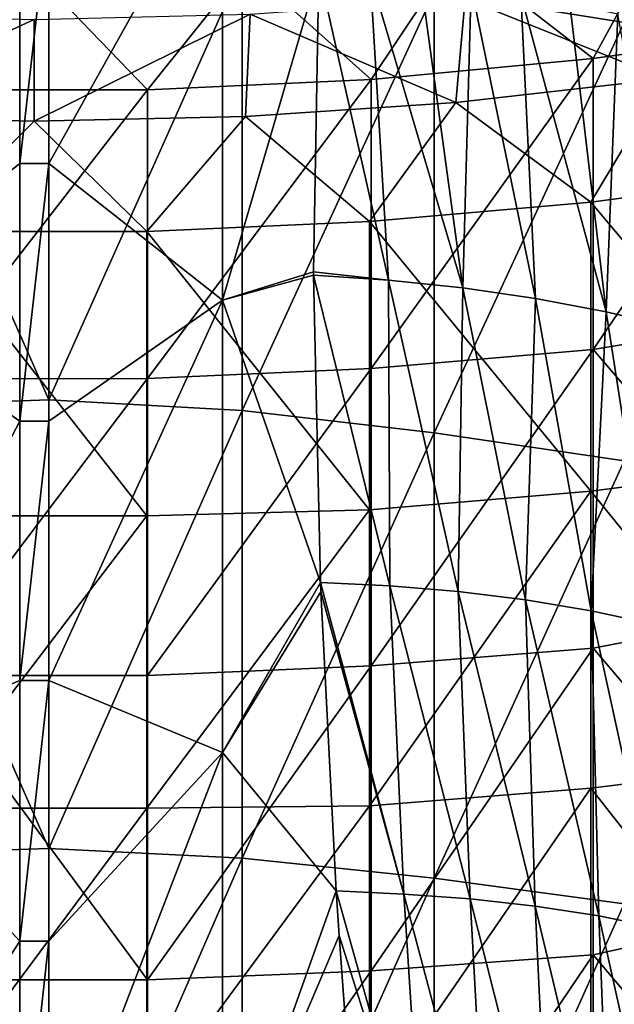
# Model space of a CAD drawing. Header units: metres. Extents: x -25 to 25, y -125 to 22.
# Tile 71 of 256: x 0 to 9, y -42 to -27. Entities that reach past the tile are written whole.
import ezdxf

# ---------------------------------------------------------------- set-up
doc = ezdxf.new("R2010")
doc.units = ezdxf.units.M
doc.layers.add('solid_500465', color=7, linetype='CONTINUOUS')
doc.layers.add('solid_500465_01', color=7, linetype='CONTINUOUS')

msp = doc.modelspace()

# ---------------------------------------------------------------- linework, layer by layer
at = {"layer": 'solid_500465'}
for points in [[(-0.222297, -29.308523, 48.659859), (-0.222317, -25.400805, 46.611465), (-2.868309, -31.393312, 49.58997)], [(-0.222297, -29.308523, 48.659859), (0.222317, -25.400805, 46.611465), (-0.222317, -25.400805, 46.611465)], [(-3.22324, -28.590342, 13.235111), (-3.293118, -27.0298, 11.309627), (0, -27.109882, 11.250125)], [(0, -28.662209, 13.172108), (-3.22324, -28.590342, 13.235111), (0, -27.109882, 11.250125)], [(0, -28.662209, 13.172108), (-1.682609, -30.344629, 14.979557), (-3.22324, -28.590342, 13.235111)], [(0, -28.662209, 13.172108), (1.719988, -30.343815, 14.980396), (-1.682609, -30.344629, 14.979557)], [(-0.222281, -33.23996, 50.66275), (-0.222297, -29.308523, 48.659859), (-2.868309, -31.393312, 49.58997)], [(-0.222281, -33.23996, 50.66275), (0.222297, -29.308523, 48.659859), (-0.222297, -29.308523, 48.659859)], [(-0.222281, -33.23996, 50.66275), (-2.868309, -31.393312, 49.58997), (-2.868309, -38.296204, 53.017124)], [(-0.22227, -37.194592, 52.619869), (-0.222281, -33.23996, 50.66275), (-2.868309, -38.296204, 53.017124)], [(-0.22227, -37.194592, 52.619869), (0.222281, -33.23996, 50.66275), (-0.222281, -33.23996, 50.66275)], [(-0.222266, -41.17205, 54.531017), (-0.22227, -37.194592, 52.619869), (-2.868309, -38.296204, 53.017124)], [(-0.222266, -41.17205, 54.531017), (0.22227, -37.194592, 52.619869), (-0.22227, -37.194592, 52.619869)], [(-0.222266, -41.17205, 54.531017), (-2.868309, -38.296204, 53.017124), (-2.868309, -45.267311, 56.303314)], [(-0.222267, -45.171673, 56.39587), (-0.222266, -41.17205, 54.531017), (-2.868309, -45.267311, 56.303314)], [(-0.222267, -45.171673, 56.39587), (0.222266, -41.17205, 54.531017), (-0.222266, -41.17205, 54.531017)]]:
    msp.add_3dface(points, dxfattribs=at)
at = {"layer": 'solid_500465_01'}
for points in [[(6.101706, -26.689854, 42.637936), (8.998301, -20.541546, 38.656906), (9.00247, -27.156708, 42.269611)], [(0.222297, -29.308523, 48.659859), (2.870953, -31.393539, 49.589863), (2.870953, -24.561733, 46.02317)], [(0.222317, -25.400805, 46.611465), (0.222297, -29.308523, 48.659859), (2.870953, -24.561733, 46.02317)], [(2.870953, -24.561733, 46.02317), (2.870953, -31.393539, 49.589863), (4.344658, -26.364643, 46.832058)], [(-0.222297, -29.308523, 48.659859), (0.222297, -29.308523, 48.659859), (0.222317, -25.400805, 46.611465)], [(6.438002, -26.082077, 15.546646), (8.52994, -27.70668, 17.698189), (9.625146, -25.702818, 15.880803)], [(9.625146, -25.702818, 15.880803), (8.52994, -27.70668, 17.698189), (11.882582, -27.232435, 18.186937)], [(-2.72704, -26.258383, 42.948551), (0.224228, -26.13414, 42.921558), (0.224228, -32.91238, 46.461926)], [(0.224228, -32.91238, 46.461926), (0.224228, -26.13414, 42.921558), (3.171396, -26.313179, 42.836647)], [(3.225382, -26.310234, 15.345621), (5.139362, -28.024258, 17.370893), (6.438002, -26.082077, 15.546646)], [(6.438002, -26.082077, 15.546646), (5.139362, -28.024258, 17.370893), (8.52994, -27.70668, 17.698189)], [(-2.72704, -33.02158, 46.478462), (-2.72704, -26.258383, 42.948551), (0.224228, -32.91238, 46.461926)], [(-3.225382, -26.310234, 15.345621), (-1.695181, -28.184475, 17.205778), (0, -26.386387, 15.278524)], [(0, -26.386387, 15.278524), (-1.695181, -28.184475, 17.205778), (1.725929, -28.18376, 17.206514)], [(0, -26.386387, 15.278524), (1.725929, -28.18376, 17.206514), (3.225382, -26.310234, 15.345621)], [(0.224228, -32.91238, 46.461926), (3.171396, -26.313179, 42.836647), (3.171396, -33.074661, 46.365757)], [(3.225382, -26.310234, 15.345621), (1.725929, -28.18376, 17.206514), (5.139362, -28.024258, 17.370893)], [(2.870953, -31.393539, 49.589863), (4.262084, -30.959538, 49.229679), (4.344658, -26.364643, 46.832058)], [(3.171396, -33.074661, 46.365757), (3.171396, -26.313179, 42.836647), (6.101706, -26.689854, 42.637936)], [(5.408261, -31.086391, 49.111729), (4.344658, -26.364643, 46.832058), (4.262084, -30.959538, 49.229679)], [(5.408261, -31.086391, 49.111729), (5.125946, -26.426968, 46.745392), (4.344658, -26.364643, 46.832058)], [(6.538676, -31.204067, 48.89534), (5.901466, -26.508144, 46.628193), (5.125946, -26.426968, 46.745392)], [(5.408261, -31.086391, 49.111729), (6.538676, -31.204067, 48.89534), (5.125946, -26.426968, 46.745392)], [(9.624458, -28.016924, 13.737816), (6.574157, -26.789854, 11.487913), (9.831082, -26.390919, 11.78433)], [(6.538676, -31.204067, 48.89534), (6.669144, -26.609076, 46.478767), (5.901466, -26.508144, 46.628193)], [(3.171396, -33.074661, 46.365757), (6.101706, -26.689854, 42.637936), (6.101706, -33.416866, 46.144009)], [(6.101706, -33.416866, 46.144009), (6.101706, -26.689854, 42.637936), (9.00247, -27.156708, 42.269611)], [(6.538676, -31.204067, 48.89534), (7.647973, -31.365843, 48.609158), (6.669144, -26.609076, 46.478767)], [(7.647973, -31.365843, 48.609158), (7.427154, -26.729462, 46.297565), (6.669144, -26.609076, 46.478767)], [(8.729966, -31.570715, 48.254936), (8.173649, -26.868996, 46.085033), (7.427154, -26.729462, 46.297565)], [(7.647973, -31.365843, 48.609158), (8.729966, -31.570715, 48.254936), (7.427154, -26.729462, 46.297565)], [(6.435155, -28.374994, 13.423902), (3.293118, -27.0298, 11.309627), (6.574157, -26.789854, 11.487913)], [(9.624458, -28.016924, 13.737816), (6.435155, -28.374994, 13.423902), (6.574157, -26.789854, 11.487913)], [(8.729966, -31.570715, 48.254936), (8.906764, -27.027374, 45.841625), (8.173649, -26.868996, 46.085033)], [(0, -28.662209, 13.172108), (0, -27.109882, 11.250125), (3.293118, -27.0298, 11.309627)], [(3.22324, -28.590342, 13.235111), (0, -28.662209, 13.172108), (3.293118, -27.0298, 11.309627)], [(6.435155, -28.374994, 13.423902), (3.22324, -28.590342, 13.235111), (3.293118, -27.0298, 11.309627)], [(8.729966, -31.570715, 48.254936), (9.778474, -31.817684, 47.834427), (8.906764, -27.027374, 45.841625)], [(6.101706, -33.416866, 46.144009), (9.00247, -27.156708, 42.269611), (9.00247, -33.84584, 45.750919)], [(11.882582, -27.232435, 18.186937), (8.52994, -27.70668, 17.698189), (8.52994, -32.143948, 21.877144)], [(11.882582, -31.587149, 22.290789), (11.882582, -27.232435, 18.186937), (8.52994, -32.143948, 21.877144)], [(5.139362, -32.437981, 21.528055), (8.52994, -32.143948, 21.877144), (8.52994, -27.70668, 17.698189)], [(5.139362, -28.024258, 17.370893), (5.139362, -32.437981, 21.528055), (8.52994, -27.70668, 17.698189)], [(1.725929, -32.590458, 21.357115), (5.139362, -32.437981, 21.528055), (5.139362, -28.024258, 17.370893)], [(1.725929, -28.18376, 17.206514), (1.725929, -32.590458, 21.357115), (5.139362, -28.024258, 17.370893)], [(9.624458, -28.016924, 13.737816), (8.49171, -29.898371, 15.439463), (6.435155, -28.374994, 13.423902)], [(9.624458, -28.016924, 13.737816), (11.834342, -29.455486, 15.895894), (8.49171, -29.898371, 15.439463)], [(-1.695181, -32.591187, 21.356392), (1.725929, -32.590458, 21.357115), (1.725929, -28.18376, 17.206514)], [(-1.695181, -28.184475, 17.205778), (-1.695181, -32.591187, 21.356392), (1.725929, -28.18376, 17.206514)], [(6.435155, -28.374994, 13.423902), (5.115856, -30.194868, 15.133899), (3.22324, -28.590342, 13.235111)], [(6.435155, -28.374994, 13.423902), (8.49171, -29.898371, 15.439463), (5.115856, -30.194868, 15.133899)], [(3.22324, -28.590342, 13.235111), (1.719988, -30.343815, 14.980396), (0, -28.662209, 13.172108)], [(3.22324, -28.590342, 13.235111), (5.115856, -30.194868, 15.133899), (1.719988, -30.343815, 14.980396)], [(-0.222281, -33.23996, 50.66275), (0.222281, -33.23996, 50.66275), (0.222297, -29.308523, 48.659859)], [(0.222297, -29.308523, 48.659859), (0.222281, -33.23996, 50.66275), (2.870953, -31.393539, 49.589863)], [(11.834342, -29.455486, 15.895894), (11.834342, -33.878662, 20.060448), (8.49171, -29.898371, 15.439463)], [(5.115856, -30.194868, 15.133899), (8.49171, -29.898371, 15.439463), (8.49171, -34.307613, 19.590899)], [(11.834342, -33.878662, 20.060448), (8.49171, -34.307613, 19.590899), (8.49171, -29.898371, 15.439463)], [(1.719988, -30.343815, 14.980396), (5.115856, -30.194868, 15.133899), (5.115856, -34.591499, 19.273552)], [(5.115856, -34.591499, 19.273552), (5.115856, -30.194868, 15.133899), (8.49171, -34.307613, 19.590899)], [(-1.682609, -30.344629, 14.979557), (1.719988, -30.343815, 14.980396), (1.719988, -34.683796, 19.068148)], [(-1.682609, -34.68425, 19.066978), (-1.682609, -30.344629, 14.979557), (1.719988, -34.683796, 19.068148)], [(1.719988, -34.683796, 19.068148), (1.719988, -30.343815, 14.980396), (5.115856, -34.591499, 19.273552)], [(2.870953, -31.393539, 49.589863), (4.262242, -31.012344, 49.256641), (4.262084, -30.959538, 49.229679)], [(2.870953, -31.393539, 49.589863), (4.368103, -35.699993, 51.598202), (4.262242, -31.012344, 49.256641)], [(5.408261, -31.086391, 49.111729), (4.262084, -30.959538, 49.229679), (4.262242, -31.012344, 49.256641)], [(5.426563, -35.751331, 51.457275), (4.262242, -31.012344, 49.256641), (4.368103, -35.699993, 51.598202)], [(5.426563, -35.751331, 51.457275), (5.408261, -31.086391, 49.111729), (4.262242, -31.012344, 49.256641)], [(6.470418, -35.83963, 51.250492), (6.538676, -31.204067, 48.89534), (5.408261, -31.086391, 49.111729)], [(5.426563, -35.751331, 51.457275), (6.470418, -35.83963, 51.250492), (5.408261, -31.086391, 49.111729)], [(6.470418, -35.83963, 51.250492), (7.496129, -35.967648, 50.982285), (6.538676, -31.204067, 48.89534)], [(7.496129, -35.967648, 50.982285), (7.647973, -31.365843, 48.609158), (6.538676, -31.204067, 48.89534)], [(0.22227, -37.194592, 52.619869), (2.870953, -38.296406, 53.017006), (2.870953, -31.393539, 49.589863)], [(0.222281, -33.23996, 50.66275), (0.22227, -37.194592, 52.619869), (2.870953, -31.393539, 49.589863)], [(2.870953, -31.393539, 49.589863), (2.870953, -38.296406, 53.017006), (4.368103, -35.699993, 51.598202)], [(7.496129, -35.967648, 50.982285), (8.49852, -36.13456, 50.654293), (7.647973, -31.365843, 48.609158)], [(8.49852, -36.13456, 50.654293), (8.729966, -31.570715, 48.254936), (7.647973, -31.365843, 48.609158)], [(8.49852, -36.13456, 50.654293), (9.472418, -36.339546, 50.268139), (8.729966, -31.570715, 48.254936)], [(11.882582, -36.059727, 26.265858), (11.882582, -31.587149, 22.290789), (8.52994, -32.143948, 21.877144)], [(9.472418, -36.339546, 50.268139), (9.778474, -31.817684, 47.834427), (8.729966, -31.570715, 48.254936)], [(5.139362, -36.973324, 25.552183), (8.52994, -36.703838, 25.921944), (8.52994, -32.143948, 21.877144)], [(5.139362, -32.437981, 21.528055), (5.139362, -36.973324, 25.552183), (8.52994, -32.143948, 21.877144)], [(11.882582, -36.059727, 26.265858), (8.52994, -32.143948, 21.877144), (8.52994, -36.703838, 25.921944)], [(1.725929, -37.118526, 25.374956), (5.139362, -36.973324, 25.552183), (5.139362, -32.437981, 21.528055)], [(1.725929, -32.590458, 21.357115), (1.725929, -37.118526, 25.374956), (5.139362, -32.437981, 21.528055)], [(-1.695181, -37.119274, 25.374247), (1.725929, -37.118526, 25.374956), (1.725929, -32.590458, 21.357115)], [(-1.695181, -32.591187, 21.356392), (-1.695181, -37.119274, 25.374247), (1.725929, -32.590458, 21.357115)], [(-2.72704, -33.02158, 46.478462), (0.224228, -32.91238, 46.461926), (0.224228, -39.761261, 49.863636)], [(-2.72704, -39.855049, 49.870338), (-2.72704, -33.02158, 46.478462), (0.224228, -39.761261, 49.863636)], [(0.224228, -39.761261, 49.863636), (0.224228, -32.91238, 46.461926), (3.171396, -33.074661, 46.365757)], [(0.224228, -39.761261, 49.863636), (3.171396, -33.074661, 46.365757), (3.171396, -39.906406, 49.756855)], [(3.171396, -39.906406, 49.756855), (3.171396, -33.074661, 46.365757), (6.101706, -33.416866, 46.144009)], [(-0.22227, -37.194592, 52.619869), (0.22227, -37.194592, 52.619869), (0.222281, -33.23996, 50.66275)], [(3.171396, -39.906406, 49.756855), (6.101706, -33.416866, 46.144009), (6.101706, -40.213375, 49.51339)], [(6.101706, -40.213375, 49.51339), (6.101706, -33.416866, 46.144009), (9.00247, -33.84584, 45.750919)], [(6.101706, -40.213375, 49.51339), (9.00247, -33.84584, 45.750919), (9.00247, -40.603672, 49.096924)], [(11.834342, -33.878662, 20.060448), (11.834342, -38.425129, 24.09004), (8.49171, -34.307613, 19.590899)], [(5.115856, -39.110596, 23.279154), (8.49171, -34.307613, 19.590899), (8.49171, -38.839764, 23.607798)], [(5.115856, -39.110596, 23.279154), (5.115856, -34.591499, 19.273552), (8.49171, -34.307613, 19.590899)], [(11.834342, -38.425129, 24.09004), (8.49171, -38.839764, 23.607798), (8.49171, -34.307613, 19.590899)], [(-1.682609, -39.143398, 23.023663), (1.719988, -34.683796, 19.068148), (1.719988, -39.143322, 23.025137)], [(-1.682609, -39.143398, 23.023663), (-1.682609, -34.68425, 19.066978), (1.719988, -34.683796, 19.068148)], [(1.719988, -39.143322, 23.025137), (5.115856, -34.591499, 19.273552), (5.115856, -39.110596, 23.279154)], [(1.719988, -39.143322, 23.025137), (1.719988, -34.683796, 19.068148), (5.115856, -34.591499, 19.273552)], [(2.870953, -38.296406, 53.017006), (4.373857, -35.84581, 51.669453), (4.368103, -35.699993, 51.598202)], [(5.637518, -40.454403, 53.708199), (4.368103, -35.699993, 51.598202), (4.373857, -35.84581, 51.669453)], [(5.637518, -40.454403, 53.708199), (5.426563, -35.751331, 51.457275), (4.368103, -35.699993, 51.598202)], [(6.650355, -40.526859, 53.493271), (6.470418, -35.83963, 51.250492), (5.426563, -35.751331, 51.457275)], [(5.637518, -40.454403, 53.708199), (6.650355, -40.526859, 53.493271), (5.426563, -35.751331, 51.457275)], [(2.870953, -38.296406, 53.017006), (4.606938, -40.403851, 53.850914), (4.373857, -35.84581, 51.669453)], [(5.637518, -40.454403, 53.708199), (4.373857, -35.84581, 51.669453), (4.606938, -40.403851, 53.850914)], [(7.644939, -40.638977, 53.218006), (7.496129, -35.967648, 50.982285), (6.470418, -35.83963, 51.250492)], [(6.650355, -40.526859, 53.493271), (7.644939, -40.638977, 53.218006), (6.470418, -35.83963, 51.250492)], [(8.616131, -40.789955, 52.884167), (8.49852, -36.13456, 50.654293), (7.496129, -35.967648, 50.982285)], [(7.644939, -40.638977, 53.218006), (8.616131, -40.789955, 52.884167), (7.496129, -35.967648, 50.982285)], [(9.558788, -40.978989, 52.493526), (9.472418, -36.339546, 50.268139), (8.49852, -36.13456, 50.654293)], [(8.616131, -40.789955, 52.884167), (9.558788, -40.978989, 52.493526), (8.49852, -36.13456, 50.654293)], [(11.882582, -40.646362, 30.108757), (11.882582, -36.059727, 26.265858), (8.52994, -36.703838, 25.921944)], [(5.139362, -41.626278, 29.43972), (8.52994, -41.382298, 29.828993), (8.52994, -36.703838, 25.921944)], [(5.139362, -36.973324, 25.552183), (5.139362, -41.626278, 29.43972), (8.52994, -36.703838, 25.921944)], [(11.882582, -40.646362, 30.108757), (8.52994, -36.703838, 25.921944), (8.52994, -41.382298, 29.828993)], [(1.725929, -41.763969, 29.256491), (5.139362, -41.626278, 29.43972), (5.139362, -36.973324, 25.552183)], [(1.725929, -37.118526, 25.374956), (1.725929, -41.763969, 29.256491), (5.139362, -36.973324, 25.552183)], [(-1.695181, -37.119274, 25.374247), (1.725929, -41.763969, 29.256491), (1.725929, -37.118526, 25.374956)], [(-1.695181, -37.119274, 25.374247), (-1.695181, -41.764736, 29.255791), (1.725929, -41.763969, 29.256491)], [(-0.222266, -41.17205, 54.531017), (0.222266, -41.17205, 54.531017), (0.22227, -37.194592, 52.619869)], [(0.22227, -37.194592, 52.619869), (0.222266, -41.17205, 54.531017), (2.870953, -38.296406, 53.017006)], [(0.222266, -41.17205, 54.531017), (0.222267, -45.171673, 56.39587), (2.870953, -38.296406, 53.017006)], [(0.222267, -45.171673, 56.39587), (2.870953, -45.267487, 56.303177), (2.870953, -38.296406, 53.017006)], [(2.870953, -38.296406, 53.017006), (2.870953, -45.267487, 56.303177), (4.606938, -40.403851, 53.850914)], [(11.834342, -38.425129, 24.09004), (11.834342, -43.090775, 27.98102), (8.49171, -38.839764, 23.607798)], [(5.115856, -43.748077, 27.147081), (8.49171, -38.839764, 23.607798), (8.49171, -43.490711, 27.486523)], [(5.115856, -43.748077, 27.147081), (5.115856, -39.110596, 23.279154), (8.49171, -38.839764, 23.607798)], [(11.834342, -43.090775, 27.98102), (8.49171, -43.490711, 27.486523), (8.49171, -38.839764, 23.607798)], [(-1.682609, -43.718136, 26.846111), (1.719988, -39.143322, 23.025137), (1.719988, -43.718452, 26.847874)], [(-1.682609, -43.718136, 26.846111), (-1.682609, -39.143398, 23.023663), (1.719988, -39.143322, 23.025137)], [(1.719988, -43.718452, 26.847874), (5.115856, -39.110596, 23.279154), (5.115856, -43.748077, 27.147081)], [(1.719988, -43.718452, 26.847874), (1.719988, -39.143322, 23.025137), (5.115856, -39.110596, 23.279154)], [(-2.72704, -39.855049, 49.870338), (0.224228, -39.761261, 49.863636), (0.224228, -46.677944, 53.125275)], [(0.224228, -46.677944, 53.125275), (0.224228, -39.761261, 49.863636), (3.171396, -39.906406, 49.756855)], [(-2.72704, -46.75597, 53.122784), (-2.72704, -39.855049, 49.870338), (0.224228, -46.677944, 53.125275)], [(0.224228, -46.677944, 53.125275), (3.171396, -39.906406, 49.756855), (3.171396, -46.805592, 53.008549)], [(3.171396, -46.805592, 53.008549), (3.171396, -39.906406, 49.756855), (6.101706, -40.213375, 49.51339)], [(3.171396, -46.805592, 53.008549), (6.101706, -40.213375, 49.51339), (6.101706, -47.076599, 52.744705)], [(6.101706, -47.076599, 52.744705), (6.101706, -40.213375, 49.51339), (9.00247, -40.603672, 49.096924)], [(2.870953, -45.267487, 56.303177), (4.650558, -41.086113, 54.169846), (4.606938, -40.403851, 53.850914)], [(5.942605, -45.185364, 55.876736), (4.606938, -40.403851, 53.850914), (4.650558, -41.086113, 54.169846)], [(5.942605, -45.185364, 55.876736), (5.637518, -40.454403, 53.708199), (4.606938, -40.403851, 53.850914)], [(6.913852, -45.244244, 55.6563), (6.650355, -40.526859, 53.493271), (5.637518, -40.454403, 53.708199)], [(5.942605, -45.185364, 55.876736), (6.913852, -45.244244, 55.6563), (5.637518, -40.454403, 53.708199)], [(7.866899, -45.341953, 55.377346), (7.644939, -40.638977, 53.218006), (6.650355, -40.526859, 53.493271)], [(6.913852, -45.244244, 55.6563), (7.866899, -45.341953, 55.377346), (6.650355, -40.526859, 53.493271)], [(6.101706, -47.076599, 52.744705), (9.00247, -40.603672, 49.096924), (9.00247, -47.42746, 52.306267)], [(8.796726, -45.477722, 55.041737), (8.616131, -40.789955, 52.884167), (7.644939, -40.638977, 53.218006)], [(7.866899, -45.341953, 55.377346), (8.796726, -45.477722, 55.041737), (7.644939, -40.638977, 53.218006)], [(11.882582, -45.343155, 33.816219), (11.882582, -40.646362, 30.108757), (8.52994, -41.382298, 29.828993)], [(9.698315, -45.650791, 54.65134), (9.558788, -40.978989, 52.493526), (8.616131, -40.789955, 52.884167)], [(8.796726, -45.477722, 55.041737), (9.698315, -45.650791, 54.65134), (8.616131, -40.789955, 52.884167)], [(2.870953, -45.267487, 56.303177), (4.948817, -45.123726, 56.017464), (4.650558, -41.086113, 54.169846)], [(5.942605, -45.185364, 55.876736), (4.650558, -41.086113, 54.169846), (4.948817, -45.123726, 56.017464)], [(-0.222267, -45.171673, 56.39587), (0.222267, -45.171673, 56.39587), (0.222266, -41.17205, 54.531017)], [(5.139362, -46.392731, 33.187233), (8.52994, -46.175167, 33.594814), (8.52994, -41.382298, 29.828993)], [(5.139362, -41.626278, 29.43972), (5.139362, -46.392731, 33.187233), (8.52994, -41.382298, 29.828993)], [(11.882582, -45.343155, 33.816219), (8.52994, -41.382298, 29.828993), (8.52994, -46.175167, 33.594814)], [(-1.695181, -41.764736, 29.255791), (1.725929, -46.522686, 32.998291), (1.725929, -41.763969, 29.256491)], [(-1.695181, -41.764736, 29.255791), (-1.695181, -46.523472, 32.997601), (1.725929, -46.522686, 32.998291)], [(1.725929, -46.522686, 32.998291), (5.139362, -46.392731, 33.187233), (5.139362, -41.626278, 29.43972)], [(1.725929, -41.763969, 29.256491), (1.725929, -46.522686, 32.998291), (5.139362, -41.626278, 29.43972)]]:
    msp.add_3dface(points, dxfattribs=at)

doc.saveas('drawing.dxf')
